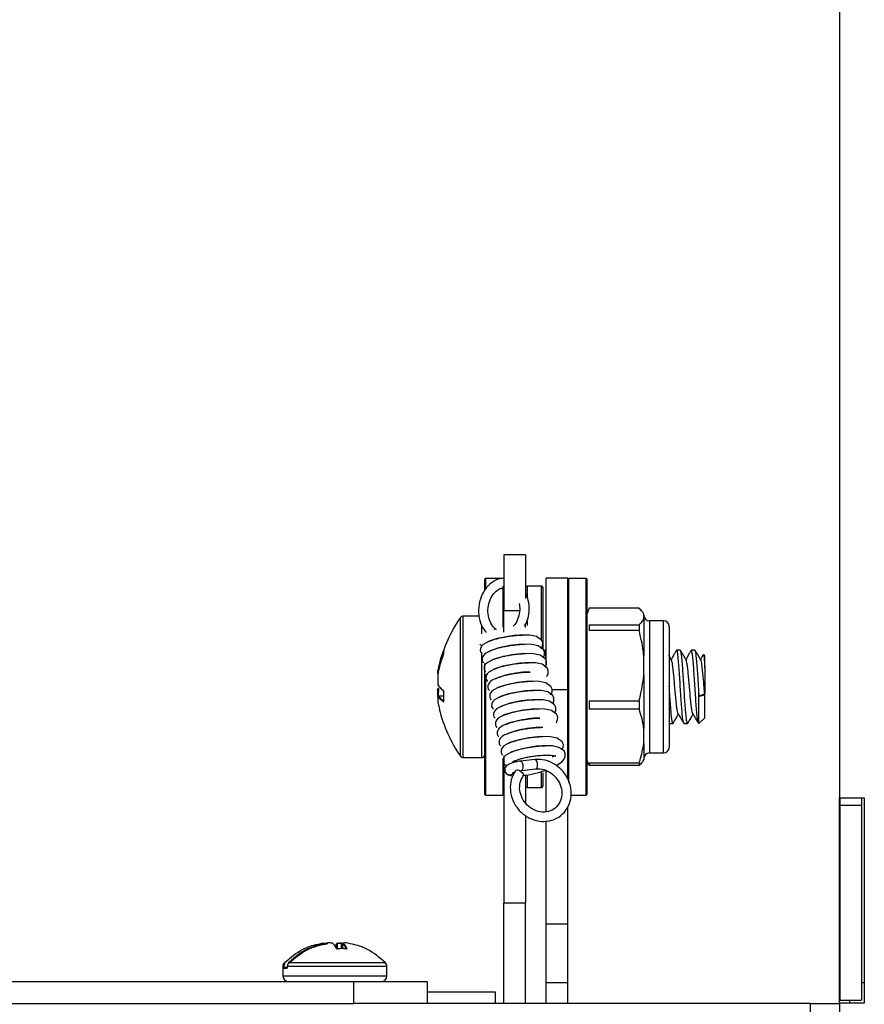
# Model space of a CAD drawing. Header units: inches. Extents: x 5 to 165, y 3 to 108.
# Tile 103 of 139: x 153.07 to 155.95, y 37.13 to 40.48. Entities that reach past the tile are written whole.
import ezdxf

# ---------------------------------------------------------------- set-up
doc = ezdxf.new("R2010")
doc.units = ezdxf.units.IN
doc.header["$LTSCALE"] = 10
doc.header["$MEASUREMENT"] = 0

msp = doc.modelspace()

# ---------------------------------------------------------------- linework, layer by layer
at = {"color": 7, "linetype": 'Continuous', "lineweight": 25}
for p, q in [((155.867442, 41.781265), (155.867442, 37.831265)), ((154.797442, 38.659265), (154.723442, 38.659265)), ((154.723442, 38.659265), (154.723442, 38.469455)), ((154.797442, 38.659265), (154.797442, 38.510006)), ((154.658442, 38.540048), (154.658442, 38.576265)), ((154.721442, 38.578265), (154.660442, 38.578265)), ((154.941442, 38.579265), (154.867442, 38.579265)), ((154.867442, 38.285511), (154.867442, 38.579265)), ((154.941442, 38.199214), (154.941442, 38.579265)), ((155.004442, 38.578265), (154.943442, 38.578265)), ((155.006442, 38.576265), (155.006442, 38.291435)), ((154.851442, 38.552765), (154.802442, 38.552765)), ((154.856442, 38.547765), (154.856442, 38.335036)), ((154.723442, 38.411239), (154.723442, 38.469455)), ((155.01381, 38.47698), (155.008167, 38.46161)), ((155.184565, 38.47698), (155.01381, 38.47698)), ((154.639059, 38.450515), (154.583689, 38.450515)), ((155.007476, 38.461622), (155.006442, 38.457765)), ((155.200442, 38.441225), (155.200442, 38.45691)), ((155.200442, 38.441225), (155.200442, 38.315251)), ((155.267757, 38.434415), (155.220127, 38.434415)), ((154.723442, 38.395944), (154.723442, 38.411239)), ((154.797442, 38.411239), (154.797442, 38.42352)), ((155.01381, 38.421155), (155.01381, 38.401247)), ((155.01381, 38.421155), (155.184565, 38.421155)), ((155.184565, 38.401247), (155.01381, 38.401247)), ((155.184565, 38.421155), (155.184565, 38.401247)), ((155.287442, 38.41473), (155.287442, 38.0038)), ((154.518147, 38.33297), (154.518235, 38.333296)), ((154.641076, 38.354697), (154.641246, 38.354498)), ((154.867442, 38.334265), (154.862625, 38.334265)), ((155.32509, 38.334265), (155.312615, 38.334265)), ((155.375096, 38.334265), (155.362617, 38.334265)), ((154.517054, 38.320107), (154.517043, 38.32002)), ((155.200442, 38.248043), (155.200442, 38.315251)), ((155.408442, 38.31458), (155.404369, 38.318653)), ((155.408442, 38.274601), (155.408442, 38.31458)), ((154.658442, 37.842265), (154.658442, 38.289187)), ((155.006442, 38.291435), (155.006442, 37.842265)), ((154.498974, 38.255908), (154.499006, 38.25604)), ((154.499004, 38.256104), (154.499006, 38.25604)), ((155.200442, 38.248043), (155.200442, 38.067606)), ((154.941442, 37.895283), (154.941442, 38.199214)), ((154.517888, 38.17797), (154.500933, 38.17797)), ((155.388757, 38.084265), (155.388757, 38.191205)), ((155.390936, 38.177166), (155.388757, 38.191205)), ((155.408442, 38.18509), (155.390936, 38.177166)), ((155.390936, 38.177166), (155.408442, 38.181741)), ((155.408442, 38.181741), (155.408442, 38.18509)), ((155.408442, 38.10395), (155.408442, 38.181741)), ((154.499006, 38.151978), (154.503689, 38.133314)), ((155.01381, 38.162047), (155.184565, 38.162047)), ((155.01381, 38.162047), (155.01381, 38.133532)), ((155.184565, 38.133532), (155.01381, 38.133532)), ((155.184565, 38.162047), (155.184565, 38.133532)), ((155.388757, 38.084265), (155.408442, 38.10395)), ((155.200442, 38.016083), (155.200442, 38.067606)), ((155.287615, 38.084265), (155.300088, 38.084265)), ((155.337616, 38.085007), (155.337154, 38.084475)), ((155.337616, 38.084265), (155.350092, 38.084265)), ((155.200442, 38.016083), (155.200442, 37.960784)), ((154.583689, 37.968015), (154.648442, 37.968015)), ((154.723442, 37.974079), (154.723442, 37.471951)), ((155.220127, 37.984115), (155.267757, 37.984115)), ((154.725471, 37.944711), (154.734085, 37.940606)), ((154.829376, 37.961221), (154.780539, 37.956165)), ((154.783834, 37.924336), (154.832671, 37.929391)), ((155.006442, 37.960765), (155.007476, 37.956907)), ((155.01381, 37.94155), (155.008041, 37.957265)), ((155.01381, 37.950157), (155.184565, 37.950157)), ((155.01381, 37.950157), (155.01381, 37.94155)), ((155.184565, 37.94155), (155.01381, 37.94155)), ((155.184565, 37.950157), (155.184565, 37.94155)), ((155.198215, 37.956907), (155.200442, 37.960765)), ((154.730784, 37.914448), (154.730954, 37.914249)), ((154.777576, 37.923433), (154.783834, 37.924336)), ((154.797442, 37.908197), (154.797442, 37.814189)), ((154.856442, 37.916231), (154.856442, 37.870765)), ((154.867442, 37.783955), (154.867442, 37.92341)), ((154.802442, 37.865765), (154.851442, 37.865765)), ((154.660442, 37.840265), (154.721442, 37.840265)), ((154.951669, 37.840265), (155.004442, 37.840265)), ((155.867442, 37.831265), (155.952442, 37.831265)), ((155.867442, 37.503766), (155.867442, 37.831265)), ((155.868442, 37.831265), (155.868442, 37.806265)), ((155.942442, 37.831265), (155.942442, 37.806265)), ((155.952442, 37.831265), (155.952442, 37.131265)), ((154.941442, 37.400265), (154.941442, 37.800478)), ((155.868442, 37.806265), (155.868442, 37.141265)), ((155.868442, 37.806265), (155.942442, 37.806265)), ((155.942442, 37.806265), (155.942442, 37.141265)), ((154.797442, 37.771335), (154.797442, 37.471951)), ((154.867442, 37.400265), (154.867442, 37.75231)), ((155.868442, 37.503766), (155.867442, 37.503766)), ((155.867442, 37.131265), (155.867442, 37.503766)), ((154.797442, 37.471951), (154.723442, 37.471951)), ((154.723442, 37.130265), (154.723442, 37.471951)), ((154.797442, 37.130265), (154.797442, 37.471951)), ((154.941442, 37.400265), (154.867442, 37.400265)), ((154.867442, 37.200265), (154.867442, 37.400265)), ((154.941442, 37.200265), (154.941442, 37.400265)), ((154.123661, 37.33634), (154.123591, 37.336354)), ((154.123661, 37.33634), (154.123847, 37.336371)), ((154.141071, 37.333737), (154.14198, 37.33267)), ((154.153813, 37.333737), (154.14724, 37.326025)), ((154.154687, 37.333737), (154.153813, 37.333737)), ((154.173631, 37.333737), (154.173631, 37.316705)), ((154.185472, 37.33634), (154.185175, 37.336371)), ((154.185472, 37.33634), (154.185431, 37.336354)), ((153.975906, 37.269264), (153.976044, 37.269264)), ((153.970277, 37.255482), (153.970277, 37.22395)), ((153.970461, 37.253477), (153.970461, 37.255482)), ((153.972869, 37.255482), (153.970461, 37.255482)), ((153.972869, 37.253477), (153.970461, 37.253477)), ((153.9832, 37.24954), (153.970691, 37.24954)), ((153.972655, 37.251509), (153.985025, 37.251509)), ((153.972869, 37.255482), (153.972869, 37.253477)), ((153.984596, 37.255482), (153.984596, 37.253477)), ((153.984757, 37.255482), (153.984596, 37.255482)), ((153.984757, 37.255482), (153.984757, 37.253477)), ((154.324607, 37.22395), (154.324607, 37.255482)), ((134.082442, 37.204265), (154.212442, 37.204265)), ((154.212442, 37.130265), (154.212442, 37.204265)), ((154.212442, 37.204265), (154.462442, 37.204265)), ((154.462442, 37.204265), (154.462442, 37.130265)), ((154.941442, 37.200265), (154.867442, 37.200265)), ((154.867442, 37.130265), (154.867442, 37.200265)), ((154.941442, 37.130265), (154.941442, 37.200265)), ((155.942442, 37.201265), (155.952442, 37.201265)), ((154.462442, 37.169996), (154.693442, 37.169996)), ((154.693442, 37.169996), (154.693442, 37.130265)), ((134.082442, 37.130265), (154.212442, 37.130265)), ((154.395745, 37.130265), (154.212442, 37.130265)), ((155.767442, 37.130265), (154.395745, 37.130265)), ((155.767442, 37.130265), (155.767442, 37.026265)), ((155.767442, 37.130265), (155.867442, 37.130265)), ((155.867442, 37.131265), (155.867442, 37.006265)), ((155.952442, 37.131265), (155.867442, 37.131265)), ((155.868442, 37.141265), (155.942442, 37.141265)), ((155.902442, 37.141265), (155.902442, 37.131265))]:
    msp.add_line(p, q, dxfattribs=at)
at = {"color": 8, "linetype": 'Continuous', "lineweight": 25}
for p, q in [((154.660442, 38.578265), (154.660442, 38.543525)), ((154.943442, 38.578265), (154.943442, 37.882995)), ((155.004442, 38.291883), (155.004442, 38.578265)), ((154.721442, 38.4127), (154.721442, 38.552023)), ((154.802442, 38.552765), (154.802442, 38.516311)), ((154.851442, 38.369045), (154.851442, 38.552765)), ((154.723442, 38.469455), (154.777076, 38.469455)), ((154.57543, 38.147355), (154.57543, 38.446153)), ((154.583689, 38.450515), (154.583689, 38.146215)), ((154.802442, 38.434332), (154.802442, 38.418572)), ((155.220127, 38.434415), (155.220127, 38.159045)), ((155.267757, 37.984115), (155.267757, 38.434415)), ((154.648442, 38.389869), (154.648442, 38.420505)), ((154.648442, 37.968015), (154.648442, 38.323805)), ((155.004442, 37.840265), (155.004442, 38.291883)), ((154.660442, 38.252507), (154.660442, 37.840265)), ((154.941442, 38.199214), (154.88783, 38.199214)), ((154.500933, 38.177901), (154.500933, 38.17797)), ((154.517886, 38.177901), (154.500933, 38.177901)), ((154.57543, 37.972376), (154.57543, 38.147355)), ((154.583689, 38.146215), (154.583689, 37.968015)), ((155.220127, 38.159045), (155.220127, 37.984115)), ((154.721442, 37.840265), (154.721442, 37.960078)), ((154.802442, 37.906749), (154.802442, 37.894681)), ((154.851442, 37.865765), (154.851442, 37.917072)), ((154.802442, 37.894681), (154.802442, 37.865765)), ((154.153813, 37.31748), (154.153813, 37.333737)), ((154.154687, 37.333737), (154.154687, 37.316808)), ((154.169993, 37.316758), (154.169993, 37.334403)), ((154.171479, 37.334403), (154.171479, 37.31678)), ((154.173681, 37.333737), (154.173631, 37.333737)), ((154.173681, 37.333737), (154.173681, 37.316703)), ((153.990299, 37.269264), (154.318978, 37.269264)), ((153.970461, 37.255482), (153.970277, 37.255482)), ((153.972869, 37.253477), (153.984596, 37.253477)), ((153.984757, 37.253477), (153.984597, 37.253477)), ((154.324607, 37.255482), (153.984757, 37.255482)), ((153.970277, 37.22395), (154.324607, 37.22395))]:
    msp.add_line(p, q, dxfattribs=at)
at = {"color": 7, "linetype": 'Continuous', "lineweight": 25, "flags": 128}
for points in [[(154.851053, 38.339327), (154.855523, 38.349312), (154.855803, 38.359002), (154.851741, 38.368255), (154.834396, 38.380455), (154.812246, 38.385111), (154.777822, 38.385654), (154.758209, 38.384058), (154.737925, 38.381396), (154.700337, 38.373654), (154.673668, 38.365077), (154.65314, 38.354155), (154.647218, 38.347835), (154.643389, 38.339825), (154.643094, 38.33155), (154.644777, 38.327033), (154.648432, 38.322239), (154.648432, 38.322239)], [(154.649154, 38.349817), (154.644508, 38.351741), (154.641076, 38.354697)], [(154.648996, 38.349698), (154.644678, 38.351542), (154.641296, 38.35444)], [(154.857473, 38.307866), (154.861943, 38.317851), (154.862222, 38.327542), (154.858161, 38.336795), (154.840816, 38.348995), (154.818666, 38.353651), (154.784242, 38.354194), (154.764629, 38.352598), (154.744344, 38.349936), (154.706757, 38.342193), (154.680088, 38.333617), (154.659559, 38.322694), (154.653638, 38.316374), (154.649809, 38.308364), (154.649513, 38.300089), (154.651197, 38.295573), (154.654852, 38.290778), (154.654852, 38.290778)], [(154.518131, 38.324023), (154.518131, 38.324428), (154.518235, 38.324871)], [(154.863893, 38.276406), (154.868362, 38.286391), (154.868642, 38.296081), (154.864581, 38.305334), (154.847236, 38.317534), (154.825086, 38.32219), (154.790662, 38.322733), (154.771049, 38.321137), (154.750764, 38.318475), (154.713177, 38.310733), (154.686508, 38.302156), (154.665979, 38.291234), (154.660058, 38.284914), (154.656229, 38.276904), (154.655933, 38.268628), (154.657617, 38.264112), (154.661272, 38.259317), (154.661272, 38.259317)], [(154.870312, 38.244945), (154.874782, 38.25493), (154.875062, 38.26462), (154.871001, 38.273874), (154.853655, 38.286073), (154.831506, 38.29073), (154.797082, 38.291272), (154.777469, 38.289676), (154.757184, 38.287014), (154.719596, 38.279272), (154.692928, 38.270695), (154.672399, 38.259773), (154.666478, 38.253453), (154.662649, 38.245443), (154.662353, 38.237168), (154.664037, 38.232652), (154.667692, 38.227857), (154.667692, 38.227857)], [(154.498974, 38.214354), (154.498973, 38.214371), (154.499006, 38.214588)], [(154.499006, 38.203942), (154.498973, 38.204159), (154.498974, 38.204176)], [(154.883152, 38.182024), (154.887622, 38.192009), (154.887902, 38.201699), (154.883841, 38.210952), (154.866495, 38.223152), (154.844346, 38.227808), (154.809922, 38.228351), (154.790308, 38.226755), (154.770024, 38.224093), (154.732436, 38.216351), (154.705768, 38.207774), (154.685239, 38.196852), (154.679317, 38.190532), (154.675489, 38.182522), (154.675193, 38.174247), (154.676877, 38.16973), (154.680531, 38.164936), (154.680531, 38.164936)], [(154.499006, 38.175766), (154.498973, 38.176141), (154.498994, 38.176341)], [(154.891184, 38.154164), (154.894042, 38.160548), (154.894322, 38.170238), (154.890261, 38.179492), (154.872915, 38.191692), (154.850765, 38.196348), (154.816342, 38.19689), (154.796728, 38.195295), (154.776444, 38.192633), (154.738856, 38.18489), (154.712187, 38.176313), (154.691659, 38.165391), (154.685737, 38.159071), (154.681909, 38.151061), (154.681613, 38.142786), (154.683297, 38.13827), (154.686951, 38.133475), (154.686951, 38.133475)], [(154.896832, 38.120979), (154.900462, 38.129087), (154.900742, 38.138778), (154.896681, 38.148031), (154.879335, 38.160231), (154.857185, 38.164887), (154.822761, 38.16543), (154.803148, 38.163834), (154.782864, 38.161172), (154.745276, 38.15343), (154.718607, 38.144853), (154.698079, 38.133931), (154.692157, 38.12761), (154.688328, 38.1196), (154.688033, 38.111325), (154.689716, 38.106809), (154.693371, 38.102014), (154.693371, 38.102014)], [(154.518235, 38.161265), (154.518131, 38.16138), (154.51812, 38.161439)], [(154.901455, 38.086541), (154.902412, 38.087642), (154.906882, 38.097627), (154.907162, 38.107317), (154.903101, 38.11657), (154.885755, 38.12877), (154.863605, 38.133426), (154.829181, 38.133969), (154.809568, 38.132373), (154.789284, 38.129711), (154.751696, 38.121969), (154.725027, 38.113392), (154.704499, 38.10247), (154.698577, 38.09615), (154.694748, 38.08814), (154.694453, 38.079865), (154.696136, 38.075348), (154.699791, 38.070554), (154.699791, 38.070554)], [(154.922512, 37.995137), (154.926141, 38.003245), (154.926421, 38.012935), (154.92236, 38.022189), (154.905015, 38.034388), (154.882865, 38.039045), (154.848441, 38.039587), (154.828828, 38.037991), (154.808543, 38.03533), (154.770955, 38.027587), (154.744287, 38.01901), (154.723758, 38.008088), (154.717837, 38.001768), (154.714008, 37.993758), (154.713712, 37.985483), (154.715396, 37.980967), (154.719051, 37.976172), (154.719051, 37.976172)], [(154.901514, 37.940409), (154.903211, 37.941179), (154.920744, 37.953343), (154.928091, 37.961799), (154.932561, 37.971784), (154.932841, 37.981475), (154.92878, 37.990728), (154.911434, 38.002928), (154.889285, 38.007584), (154.854861, 38.008127), (154.835248, 38.006531), (154.814963, 38.003869), (154.777375, 37.996127), (154.750707, 37.98755), (154.730178, 37.976627), (154.724257, 37.970307), (154.720428, 37.962297), (154.720132, 37.954022), (154.721816, 37.949506), (154.725471, 37.944711), (154.725471, 37.944711)], [(154.765992, 37.926118), (154.769923, 37.926429), (154.775147, 37.924823), (154.780753, 37.921579), (154.785765, 37.917262), (154.789313, 37.912623), (154.790777, 37.908469), (154.790214, 37.90591)], [(154.139087, 37.335668), (154.139316, 37.335698), (154.139323, 37.335698)], [(154.154687, 37.333737), (154.154686, 37.334163), (154.154734, 37.334569), (154.154829, 37.334935), (154.154968, 37.335244), (154.155143, 37.335481), (154.155346, 37.335635), (154.155568, 37.335698), (154.155797, 37.335668)], [(154.185554, 37.316288), (154.185459, 37.316445), (154.185376, 37.316482)]]:
    msp.add_lwpolyline(points, dxfattribs=at)
at = {"color": 8, "linetype": 'Continuous', "lineweight": 25, "flags": 128}
for points in [[(154.691235, 38.371161), (154.691284, 38.370913), (154.691307, 38.370804)], [(154.51812, 38.192566), (154.518131, 38.192505), (154.518235, 38.192381)], [(154.780539, 37.956165), (154.781405, 37.956097), (154.783855, 37.954277), (154.786051, 37.950322), (154.787659, 37.944834), (154.788433, 37.938648), (154.788257, 37.932706), (154.787156, 37.927912), (154.785299, 37.924997), (154.783797, 37.924332)], [(154.829378, 37.961221), (154.830242, 37.961152), (154.832692, 37.959333), (154.834888, 37.955378), (154.836496, 37.949889), (154.837271, 37.943703), (154.837094, 37.937761), (154.835994, 37.932967), (154.834136, 37.930052), (154.832607, 37.929385)], [(154.175822, 37.335668), (154.175457, 37.335698), (154.175328, 37.335686)], [(154.156544, 37.316288), (154.156428, 37.316445), (154.156327, 37.316482)]]:
    msp.add_lwpolyline(points, dxfattribs=at)
at = {"color": 7, "linetype": 'Continuous', "lineweight": 25}
for centre, radius, start, end in [((154.660442, 38.576265), 0.002, 90, 180), ((154.943442, 38.576265), 0.002, 90, 180), ((155.004442, 38.576265), 0.002, 0, 90), ((154.802442, 38.547765), 0.005, 90, 180), ((154.851442, 38.547765), 0.005, 0, 90), ((154.988374, 38.164236), 0.5, 145.678683, 165.832072), ((154.583689, 38.440515), 0.01, 90, 145.678683), ((155.220127, 38.4541), 0.019685, 180, 270), ((155.267757, 38.41473), 0.019685, 0, 90), ((154.694353, 38.396735), 0.00857, 61.899317, 121.320377), ((154.500873, 38.266322), 0.001881, 172.996606, 271.818179), ((154.500891, 38.26803), 0.002395, 218.111328, 271.007221), ((154.500933, 38.255712), 0.001969, 168.501184, 174.268745), ((154.500933, 38.21455), 0.001969, 185.731255, 216.918965), ((154.500933, 38.203979), 0.001969, 143.081035, 174.268745), ((154.500803, 38.214447), 0.001803, 175.510679, 216.756532), ((154.500933, 38.176001), 0.001969, 90, 170.079761), ((154.501034, 38.175874), 0.00203, 92.837916, 183.040337), ((154.518788, 38.197109), 0.00175, 175.876618, 232.597526), ((154.5119, 38.193247), 0.006257, 353.769356, 24.398802), ((154.988374, 38.254293), 0.5, 194.012305, 214.321317), ((155.267757, 38.0038), 0.019685, 270, 360), ((154.583689, 37.978015), 0.01, 214.321317, 270), ((154.648442, 37.978015), 0.01, 270, 0), ((155.220127, 37.96443), 0.019685, 90, 180), ((154.742786, 37.924945), 0.01595, 222.11492, 332.791503), ((154.802442, 37.870765), 0.005, 180, 270), ((154.851442, 37.870765), 0.005, 270, 360), ((154.660442, 37.842265), 0.002, 180, 270), ((154.721442, 37.842265), 0.002, 270, 360), ((155.004442, 37.842265), 0.002, 270, 360), ((154.107945, 37.334671), 0.002222, 353.057646, 48.678341), ((154.109709, 37.334403), 0.001969, 89.991017, 97.466762), ((154.123846, 37.334403), 0.001969, 89.99438, 97.466762), ((154.139235, 37.333831), 0.001843, 51.261067, 94.612046), ((154.139152, 37.333737), 0.001969, 51.102197, 85.015017), ((154.155669, 37.333829), 0.001858, 129.163842, 182.83018), ((154.155732, 37.333737), 0.001969, 94.984983, 128.897803), ((154.1756, 37.333737), 0.001969, 97.93727, 180), ((154.175698, 37.333654), 0.002018, 86.466418, 177.650477), ((154.185175, 37.334403), 0.001969, 82.533238, 90.008983), ((153.989962, 37.255482), 0.019685, 135.564385, 180), ((153.974515, 37.265289), 0.004259, 37.566665, 68.953296), ((154.304922, 37.255482), 0.019685, 0, 44.435615), ((153.972657, 37.249543), 0.001966, 90.067156, 180.066999), ((153.989962, 37.22395), 0.019685, 180, 270), ((154.304922, 37.22395), 0.019685, 270, 0)]:
    msp.add_arc(centre, radius, start, end, dxfattribs=at)
at = {"color": 8, "linetype": 'Continuous', "lineweight": 25}
for centre, radius, start, end in [((154.518376, 38.33117), 0.001485, 206.210818, 251.340441), ((154.500492, 38.203222), 0.001792, 75.736181, 147.853489), ((154.519152, 38.158564), 0.002111, 120.13135, 182.358068), ((154.742612, 37.925133), 0.015938, 221.943616, 330.779722), ((154.151978, 37.316123), 0.00174, 26.786024, 96.365915), ((154.188373, 37.315716), 0.002142, 85.791603, 157.713115), ((153.985192, 37.249571), 0.001992, 123.158568, 180.880585)]:
    msp.add_arc(centre, radius, start, end, dxfattribs=at)
at = {"color": 7, "linetype": 'Continuous', "lineweight": 25}
for points, knots in [([(154.723263, 38.577979), (154.720455, 38.578223), (154.707868, 38.579316), (154.686033, 38.568691), (154.661992, 38.547661), (154.644702, 38.517192), (154.636075, 38.481369), (154.637822, 38.444441), (154.647143, 38.413523), (154.65909, 38.399903), (154.663699, 38.394649)], [0, 0, 0, 0, 0.04014789, 0.17994227, 0.3205188, 0.46446496, 0.61078623, 0.75825819, 0.9067434, 1, 1, 1, 1]), ([(154.698218, 38.404411), (154.695364, 38.406556), (154.686792, 38.412999), (154.675265, 38.430767), (154.668382, 38.457705), (154.669486, 38.48636), (154.678105, 38.512796), (154.69272, 38.533139), (154.70894, 38.54501), (154.719206, 38.545846), (154.723442, 38.546191)], [0, 0, 0, 0, 0.07229779, 0.21719436, 0.35785253, 0.4956559, 0.63268574, 0.76867408, 0.90456488, 1, 1, 1, 1]), ([(154.793856, 38.416761), (154.796793, 38.421766), (154.805652, 38.436868), (154.810621, 38.4678), (154.809401, 38.502047), (154.80103, 38.520714), (154.797442, 38.528715)], [0, 0, 0, 0, 0.15210778, 0.45895572, 0.76808508, 1, 1, 1, 1]), ([(154.775543, 38.493766), (154.776618, 38.486661), (154.779063, 38.470506), (154.773537, 38.444808), (154.764702, 38.424744), (154.756989, 38.417699), (154.754876, 38.41577)], [0, 0, 0, 0, 0.248910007, 0.566004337, 0.881142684, 1, 1, 1, 1]), ([(155.200442, 38.45691), (155.199055, 38.459835), (155.195844, 38.466604), (155.18865, 38.473221), (155.184565, 38.47698)], [0, 0, 0, 0, 0.43207017, 1, 1, 1, 1]), ([(155.184565, 38.421155), (155.187295, 38.423593), (155.194687, 38.430195), (155.198216, 38.436959), (155.200442, 38.441225)], [0, 0, 0, 0, 0.369354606, 1, 1, 1, 1]), ([(155.200442, 38.315251), (155.199919, 38.320665), (155.197119, 38.349681), (155.190196, 38.378117), (155.184565, 38.401247)], [0, 0, 0, 0, 0.186595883, 1, 1, 1, 1]), ([(154.672805, 38.364618), (154.673255, 38.364756), (154.675125, 38.365326), (154.682934, 38.36856), (154.695072, 38.372475), (154.709686, 38.376313), (154.725709, 38.379636), (154.742319, 38.382337), (154.762409, 38.384643), (154.778804, 38.386022), (154.786823, 38.385552), (154.787757, 38.385498)], [0, 0, 0, 0, 0.038138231, 0.158446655, 0.28164533, 0.405294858, 0.529452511, 0.651319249, 0.767928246, 0.972971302, 1, 1, 1, 1]), ([(154.518235, 38.333296), (154.518242, 38.333345), (154.518261, 38.333487), (154.518169, 38.333377), (154.517911, 38.332801), (154.517519, 38.331812), (154.517202, 38.330947), (154.517043, 38.330514)], [0, 0, 0, 0, 0.11139317, 0.319815, 0.54093516, 0.77066555, 1, 1, 1, 1]), ([(154.676123, 38.332782), (154.676237, 38.332582), (154.67669, 38.331792), (154.680376, 38.333613), (154.689148, 38.336947), (154.701548, 38.341056), (154.716091, 38.344841), (154.732133, 38.348178), (154.748737, 38.350876), (154.768829, 38.353183), (154.785224, 38.354561), (154.793243, 38.354092), (154.794177, 38.354037)], [0, 0, 0, 0, 0.03247578, 0.12847476, 0.23748401, 0.34911206, 0.46114862, 0.57364558, 0.68406679, 0.78972406, 0.97550979, 1, 1, 1, 1]), ([(154.867442, 38.310251), (154.866879, 38.315241), (154.865367, 38.328638), (154.863868, 38.335921), (154.862774, 38.333565), (154.862625, 38.333243)], [0, 0, 0, 0, 0.33881343, 0.90978929, 1, 1, 1, 1]), ([(155.311823, 38.333657), (155.308645, 38.328192), (155.302663, 38.317903), (155.296665, 38.307619), (155.293853, 38.302797)], [0, 0, 0, 0, 0.53120854, 1, 1, 1, 1]), ([(155.336636, 38.085984), (155.336081, 38.08718), (155.334814, 38.089913), (155.332983, 38.10405), (155.330874, 38.125614), (155.328691, 38.153254), (155.326701, 38.184667), (155.324589, 38.217792), (155.322407, 38.250327), (155.320419, 38.280008), (155.318303, 38.304927), (155.31612, 38.322909), (155.314332, 38.333124), (155.313123, 38.333303), (155.312615, 38.333379)], [0, 0, 0, 0, 0.0669832, 0.15309491, 0.24040721, 0.32848203, 0.41456948, 0.50191868, 0.58998025, 0.67604502, 0.76343035, 0.85147783, 0.93752154, 1, 1, 1, 1]), ([(155.351004, 38.086157), (155.350641, 38.085312), (155.349582, 38.082844), (155.347724, 38.088275), (155.345711, 38.10147), (155.343633, 38.122474), (155.341442, 38.149374), (155.339429, 38.180427), (155.337347, 38.213451), (155.335157, 38.246195), (155.333147, 38.276369), (155.331062, 38.302012), (155.32887, 38.321), (155.326974, 38.332531), (155.325684, 38.333333), (155.32509, 38.333703)], [0, 0, 0, 0, 0.04247846, 0.12422493, 0.20430798, 0.28497151, 0.36671259, 0.44676135, 0.52746485, 0.60919977, 0.68921571, 0.76995847, 0.85168646, 0.93167106, 1, 1, 1, 1]), ([(155.345007, 38.300817), (155.341832, 38.306264), (155.335475, 38.317167), (155.329134, 38.328082), (155.32596, 38.333544)], [0, 0, 0, 0, 0.49959162, 1, 1, 1, 1]), ([(155.361819, 38.333651), (155.358639, 38.328183), (155.352659, 38.317898), (155.346662, 38.307615), (155.343853, 38.302799)], [0, 0, 0, 0, 0.53162699, 1, 1, 1, 1]), ([(155.386616, 38.087941), (155.386163, 38.088036), (155.384998, 38.088278), (155.383238, 38.102005), (155.381161, 38.122328), (155.37897, 38.149412), (155.376956, 38.180416), (155.374875, 38.213455), (155.372685, 38.246189), (155.370675, 38.276388), (155.368589, 38.30194), (155.3664, 38.32127), (155.364394, 38.332165), (155.362849, 38.335967), (155.361973, 38.333361), (155.361812, 38.332881)], [0, 0, 0, 0, 0.05311114, 0.13676458, 0.22102438, 0.30640977, 0.3900274, 0.47432895, 0.55970791, 0.64329125, 0.72763381, 0.81300553, 0.89655612, 0.98093895, 1, 1, 1, 1]), ([(155.388757, 38.191205), (155.387645, 38.208315), (155.385117, 38.247247), (155.382053, 38.292685), (155.379153, 38.318789), (155.377428, 38.330484), (155.376359, 38.331919), (155.375979, 38.332429)], [0, 0, 0, 0, 0.25470319, 0.5795379, 0.74619936, 0.90983295, 1, 1, 1, 1]), ([(155.39503, 38.300779), (155.391855, 38.306224), (155.385501, 38.317122), (155.379161, 38.328035), (155.375988, 38.333496)], [0, 0, 0, 0, 0.49960692, 1, 1, 1, 1]), ([(154.499006, 38.266551), (154.501993, 38.27954), (154.50607, 38.297268), (154.512777, 38.31842), (154.51572, 38.326764), (154.517043, 38.330514)], [0, 0, 0, 0, 0.60139248, 0.82083082, 1, 1, 1, 1]), ([(154.517043, 38.32002), (154.514173, 38.311651), (154.508847, 38.296116), (154.503042, 38.274701), (154.500225, 38.261676), (154.499006, 38.25604)], [0, 0, 0, 0, 0.398529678, 0.739720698, 1, 1, 1, 1]), ([(154.517043, 38.32002), (154.517174, 38.320394), (154.517451, 38.321186), (154.517815, 38.322415), (154.518092, 38.323532), (154.518253, 38.324425), (154.518241, 38.324722), (154.518235, 38.324871)], [0, 0, 0, 0, 0.18900742, 0.40021181, 0.60197931, 0.80092869, 1, 1, 1, 1]), ([(154.51813, 38.324075), (154.51813, 38.324074), (154.51813, 38.324072), (154.518116, 38.323915), (154.518054, 38.32354), (154.517904, 38.322853), (154.51763, 38.321847), (154.517321, 38.320847), (154.517111, 38.320286), (154.517046, 38.32011)], [0, 0, 0, 0, 0.04323783, 0.13178035, 0.25778451, 0.42756759, 0.64116867, 0.8880593, 1, 1, 1, 1]), ([(154.682543, 38.301321), (154.682657, 38.301122), (154.68311, 38.300331), (154.686796, 38.302153), (154.695568, 38.305486), (154.707969, 38.309596), (154.722506, 38.313378), (154.738572, 38.316727), (154.755088, 38.319382), (154.775461, 38.321865), (154.788907, 38.322378), (154.797442, 38.322704)], [0, 0, 0, 0, 0.033366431, 0.131998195, 0.243997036, 0.358686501, 0.47379568, 0.589377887, 0.702827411, 0.811382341, 1, 1, 1, 1]), ([(155.294989, 38.300848), (155.291811, 38.306296), (155.288626, 38.311756), (155.285449, 38.317221), (155.285442, 38.317234)], [0, 0, 0, 0, 0.99774367, 1, 1, 1, 1]), ([(155.317611, 38.1186), (155.317145, 38.119367), (155.315967, 38.121305), (155.31422, 38.131439), (155.31211, 38.147355), (155.309928, 38.167817), (155.307937, 38.191063), (155.305825, 38.215577), (155.303643, 38.239644), (155.301655, 38.261633), (155.299539, 38.279992), (155.297358, 38.293597), (155.295374, 38.300855), (155.293818, 38.303065), (155.292959, 38.300854), (155.292814, 38.300482)], [0, 0, 0, 0, 0.054593, 0.13802806, 0.22263417, 0.30798423, 0.39139562, 0.47603773, 0.56137485, 0.64476414, 0.72944148, 0.81476486, 0.8981336, 0.98284541, 1, 1, 1, 1]), ([(155.367608, 38.11867), (155.367238, 38.119159), (155.366154, 38.120593), (155.364475, 38.129753), (155.362396, 38.144971), (155.360206, 38.164962), (155.358192, 38.187921), (155.356111, 38.212366), (155.353921, 38.23659), (155.351911, 38.258925), (155.349826, 38.27789), (155.347635, 38.29198), (155.345633, 38.300825), (155.344234, 38.3014), (155.343531, 38.301688)], [0, 0, 0, 0, 0.04472259, 0.13084611, 0.21759804, 0.30551679, 0.39160319, 0.4783984, 0.56631047, 0.65236135, 0.73919905, 0.82710362, 0.91312056, 1, 1, 1, 1]), ([(155.408442, 38.18509), (155.407763, 38.193044), (155.406394, 38.20909), (155.403496, 38.241435), (155.400819, 38.270846), (155.397918, 38.290558), (155.39588, 38.299575), (155.39418, 38.302935), (155.393112, 38.30081), (155.392759, 38.300107)], [0, 0, 0, 0, 0.13310591, 0.26854417, 0.53249686, 0.66793384, 0.80089376, 0.93414819, 1, 1, 1, 1]), ([(155.402578, 38.31777), (155.402473, 38.317588), (155.399569, 38.312597), (155.396658, 38.307608), (155.393852, 38.3028)], [0, 0, 0, 0, 0.036480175, 1, 1, 1, 1]), ([(155.40389, 38.318173), (155.403997, 38.318368), (155.404686, 38.319615), (155.405857, 38.309631), (155.407339, 38.292708), (155.408184, 38.27884), (155.408442, 38.274601)], [0, 0, 0, 0, 0.07089368, 0.45483681, 0.83335208, 1, 1, 1, 1]), ([(154.497949, 38.254671), (154.498022, 38.257171), (154.498139, 38.26114), (154.498772, 38.265089), (154.499006, 38.266551)], [0, 0, 0, 0, 0.62988572, 1, 1, 1, 1]), ([(154.688963, 38.269861), (154.689077, 38.269661), (154.68953, 38.268871), (154.693215, 38.270692), (154.701988, 38.274026), (154.714388, 38.278134), (154.728931, 38.28192), (154.744973, 38.285257), (154.761577, 38.287954), (154.781669, 38.290262), (154.798063, 38.29164), (154.806082, 38.29117), (154.807016, 38.291116)], [0, 0, 0, 0, 0.03247578, 0.12847476, 0.23748401, 0.34911206, 0.46114862, 0.57364558, 0.68406679, 0.78972406, 0.97550979, 1, 1, 1, 1]), ([(155.408442, 38.274601), (155.408442, 38.264803), (155.408442, 38.244563), (155.408442, 38.21241), (155.408442, 38.193269), (155.408442, 38.18509)], [0, 0, 0, 0, 0.3495967, 0.72211108, 1, 1, 1, 1]), ([(154.499006, 38.25604), (154.498501, 38.249138), (154.497677, 38.237888), (154.498164, 38.224042), (154.498779, 38.217142), (154.499006, 38.214588)], [0, 0, 0, 0, 0.49994554, 0.8149227, 1, 1, 1, 1]), ([(154.813436, 38.259655), (154.810192, 38.259768), (154.801181, 38.260082), (154.783751, 38.258277), (154.757248, 38.254929), (154.726473, 38.248634), (154.698259, 38.239186), (154.682348, 38.232364), (154.672099, 38.22176), (154.668388, 38.213529), (154.668154, 38.207025), (154.670117, 38.201075), (154.672751, 38.19799), (154.674111, 38.196396)], [0, 0, 0, 0, 0.05160213, 0.14334861, 0.23627097, 0.41638567, 0.57091275, 0.72533718, 0.78193358, 0.84735936, 0.919399, 0.95838149, 1, 1, 1, 1]), ([(154.695382, 38.2384), (154.695497, 38.2382), (154.69595, 38.23741), (154.699635, 38.239231), (154.708408, 38.242565), (154.720808, 38.246674), (154.735351, 38.250459), (154.751393, 38.253796), (154.767997, 38.256494), (154.788089, 38.258801), (154.804483, 38.260179), (154.812502, 38.25971), (154.813436, 38.259655)], [0, 0, 0, 0, 0.03247578, 0.12847476, 0.23748401, 0.34911206, 0.46114862, 0.57364558, 0.68406679, 0.78972406, 0.97550979, 1, 1, 1, 1]), ([(155.184565, 38.162047), (155.185616, 38.165949), (155.193216, 38.194157), (155.197097, 38.223102), (155.200442, 38.248043)], [0, 0, 0, 0, 0.13834995, 1, 1, 1, 1]), ([(154.498292, 38.176485), (154.498149, 38.178725), (154.497728, 38.185315), (154.498183, 38.194488), (154.498784, 38.201388), (154.499006, 38.203942)], [0, 0, 0, 0, 0.24495055, 0.72054542, 1, 1, 1, 1]), ([(154.499006, 38.214588), (154.501993, 38.211061), (154.50607, 38.206247), (154.512777, 38.200513), (154.51572, 38.198252), (154.517043, 38.197235)], [0, 0, 0, 0, 0.60139248, 0.82083082, 1, 1, 1, 1]), ([(154.500933, 38.204959), (154.500318, 38.198099), (154.4995, 38.188981), (154.500082, 38.179864), (154.500226, 38.177607)], [0, 0, 0, 0, 0.752441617, 1, 1, 1, 1]), ([(154.517093, 38.196882), (154.514739, 38.198638), (154.511856, 38.200789), (154.509861, 38.203004), (154.509495, 38.20341)], [0, 0, 0, 0, 0.81677991, 1, 1, 1, 1]), ([(154.701802, 38.20694), (154.701917, 38.20674), (154.70237, 38.205949), (154.706055, 38.207771), (154.714827, 38.211104), (154.727228, 38.215213), (154.74177, 38.218998), (154.757816, 38.222337), (154.774406, 38.225028), (154.794561, 38.227366), (154.812456, 38.228748), (154.821669, 38.228136), (154.8239, 38.227988)], [0, 0, 0, 0, 0.0313818, 0.12414696, 0.22948413, 0.33735189, 0.44561439, 0.55432179, 0.66102335, 0.76312145, 0.94264882, 1, 1, 1, 1]), ([(155.30103, 38.086091), (155.300565, 38.085221), (155.299398, 38.083037), (155.297446, 38.089525), (155.295456, 38.103821), (155.293347, 38.125677), (155.291162, 38.153239), (155.2893, 38.182743), (155.288021, 38.20259), (155.287442, 38.211583)], [0, 0, 0, 0, 0.10309199, 0.25892516, 0.41126344, 0.56572566, 0.72153684, 0.87383219, 1, 1, 1, 1]), ([(154.499006, 38.175766), (154.498501, 38.171796), (154.497677, 38.165326), (154.498164, 38.15739), (154.498779, 38.15344), (154.499006, 38.151978)], [0, 0, 0, 0, 0.49994554, 0.8149227, 1, 1, 1, 1]), ([(154.517043, 38.158477), (154.514173, 38.160741), (154.508847, 38.164943), (154.503042, 38.170731), (154.500225, 38.174245), (154.499006, 38.175766)], [0, 0, 0, 0, 0.398529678, 0.739720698, 1, 1, 1, 1]), ([(154.518235, 38.192381), (154.518242, 38.192611), (154.518261, 38.193273), (154.518169, 38.194441), (154.517911, 38.195707), (154.517519, 38.196739), (154.517202, 38.19707), (154.517043, 38.197235)], [0, 0, 0, 0, 0.111393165, 0.319814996, 0.540935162, 0.77066555, 1, 1, 1, 1]), ([(154.708222, 38.175479), (154.708337, 38.175279), (154.70879, 38.174489), (154.712475, 38.17631), (154.721247, 38.179644), (154.733648, 38.183752), (154.74819, 38.187538), (154.764232, 38.190875), (154.780838, 38.193573), (154.800923, 38.195877), (154.817187, 38.197256), (154.8251, 38.196799), (154.825917, 38.196752)], [0, 0, 0, 0, 0.03257646, 0.12887306, 0.23822025, 0.35019437, 0.46257827, 0.575424, 0.68618753, 0.79217236, 0.97853407, 1, 1, 1, 1]), ([(154.714642, 38.144018), (154.714757, 38.143818), (154.71521, 38.143028), (154.718895, 38.14485), (154.727667, 38.148183), (154.740069, 38.152292), (154.754605, 38.156074), (154.770672, 38.159424), (154.787186, 38.162077), (154.807021, 38.164504), (154.819972, 38.165003), (154.828009, 38.165313)], [0, 0, 0, 0, 0.03373973, 0.13347499, 0.24672688, 0.36269949, 0.47909651, 0.59597185, 0.71069064, 0.82046009, 1, 1, 1, 1]), ([(154.517043, 38.158477), (154.517174, 38.158409), (154.517451, 38.158264), (154.517815, 38.158513), (154.518092, 38.159133), (154.518253, 38.160072), (154.518241, 38.160867), (154.518235, 38.161265)], [0, 0, 0, 0, 0.18900742, 0.40021181, 0.60197931, 0.80092869, 1, 1, 1, 1]), ([(154.518108, 38.161438), (154.518117, 38.161305), (154.518145, 38.160909), (154.518106, 38.160402), (154.518049, 38.160026), (154.517995, 38.159893), (154.518009, 38.159919), (154.518011, 38.159922)], [0, 0, 0, 0, 0.16106479, 0.48191338, 0.74472037, 0.96704409, 1, 1, 1, 1]), ([(154.721062, 38.112558), (154.721177, 38.112358), (154.72163, 38.111568), (154.725315, 38.113389), (154.734087, 38.116723), (154.746488, 38.120831), (154.761029, 38.124616), (154.777075, 38.127955), (154.793666, 38.130646), (154.813817, 38.132982), (154.831579, 38.134363), (154.840688, 38.133763), (154.842807, 38.133624)], [0, 0, 0, 0, 0.03147435, 0.12451307, 0.23016088, 0.33834673, 0.4469285, 0.55595648, 0.6629727, 0.76537189, 0.94542868, 1, 1, 1, 1]), ([(155.200442, 38.067606), (155.199919, 38.071756), (155.197119, 38.094), (155.190196, 38.1158), (155.184565, 38.133532)], [0, 0, 0, 0, 0.18659588, 1, 1, 1, 1]), ([(154.84593, 38.102346), (154.842559, 38.102465), (154.833423, 38.102788), (154.815853, 38.100976), (154.789346, 38.097625), (154.758573, 38.091331), (154.730358, 38.081883), (154.714448, 38.075061), (154.704198, 38.064457), (154.700488, 38.056226), (154.700253, 38.049722), (154.702216, 38.043772), (154.704851, 38.040686), (154.706211, 38.039093)], [0, 0, 0, 0, 0.0535421, 0.14510091, 0.2378332, 0.41757947, 0.57179045, 0.72589901, 0.78237964, 0.84767159, 0.91956387, 0.95846663, 1, 1, 1, 1]), ([(154.727482, 38.081097), (154.727596, 38.080897), (154.72805, 38.080107), (154.731735, 38.081928), (154.740507, 38.085262), (154.752907, 38.089371), (154.76745, 38.093156), (154.783492, 38.096493), (154.800095, 38.09919), (154.820195, 38.101501), (154.836734, 38.102878), (154.84487, 38.102395), (154.845932, 38.102332)], [0, 0, 0, 0, 0.03236513, 0.12803702, 0.23667485, 0.34792256, 0.45957739, 0.57169106, 0.68173604, 0.78703331, 0.97218604, 1, 1, 1, 1]), ([(155.301036, 38.08512), (155.304215, 38.090594), (155.310145, 38.100804), (155.316091, 38.111002), (155.31885, 38.115732)], [0, 0, 0, 0, 0.536158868, 1, 1, 1, 1]), ([(155.317554, 38.117953), (155.320737, 38.1125), (155.327109, 38.101582), (155.333462, 38.090648), (155.336642, 38.085176)], [0, 0, 0, 0, 0.49951609, 1, 1, 1, 1]), ([(155.351012, 38.085075), (155.354191, 38.090549), (155.360129, 38.100772), (155.366084, 38.110985), (155.36885, 38.11573)], [0, 0, 0, 0, 0.53545688, 1, 1, 1, 1]), ([(155.367563, 38.117937), (155.370744, 38.112486), (155.377112, 38.101575), (155.383463, 38.090646), (155.386642, 38.085176)], [0, 0, 0, 0, 0.499542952, 1, 1, 1, 1]), ([(154.856442, 38.070821), (154.851756, 38.071005), (154.84133, 38.071416), (154.822296, 38.069536), (154.795753, 38.066152), (154.764996, 38.059874), (154.736777, 38.050421), (154.720868, 38.0436), (154.710618, 38.032996), (154.706908, 38.024765), (154.706673, 38.018261), (154.708636, 38.012311), (154.711271, 38.009226), (154.712631, 38.007632)], [0, 0, 0, 0, 0.07319964, 0.16285681, 0.25366309, 0.42967611, 0.58068419, 0.73159197, 0.78689953, 0.85083539, 0.92123449, 0.95932926, 1, 1, 1, 1]), ([(154.733902, 38.049636), (154.734016, 38.049437), (154.734469, 38.048646), (154.738155, 38.050468), (154.746927, 38.053801), (154.759329, 38.057911), (154.773865, 38.061693), (154.789931, 38.065042), (154.806448, 38.067697), (154.826931, 38.070192), (154.840478, 38.070708), (154.849114, 38.071037)], [0, 0, 0, 0, 0.03329108, 0.13170012, 0.24344605, 0.35787653, 0.47272577, 0.58804697, 0.70124031, 0.8095501, 1, 1, 1, 1]), ([(154.740322, 38.018176), (154.740436, 38.017976), (154.740889, 38.017186), (154.744575, 38.019007), (154.753347, 38.022341), (154.765747, 38.026449), (154.78029, 38.030235), (154.79633, 38.033571), (154.812943, 38.036273), (154.832995, 38.038561), (154.848691, 38.039946), (154.856141, 38.039546), (154.856442, 38.03953)], [0, 0, 0, 0, 0.03302623, 0.13065237, 0.2415093, 0.35502942, 0.46896497, 0.58336873, 0.69566155, 0.80310968, 0.99204444, 1, 1, 1, 1]), ([(154.746742, 37.986715), (154.746856, 37.986515), (154.747309, 37.985725), (154.750994, 37.987546), (154.759767, 37.99088), (154.772167, 37.994989), (154.78671, 37.998774), (154.802752, 38.002111), (154.819356, 38.004809), (154.839448, 38.007116), (154.855842, 38.008494), (154.863861, 38.008025), (154.864795, 38.00797)], [0, 0, 0, 0, 0.03247578, 0.12847476, 0.23748401, 0.34911206, 0.46114862, 0.57364558, 0.68406679, 0.78972406, 0.97550979, 1, 1, 1, 1]), ([(155.184565, 37.950157), (155.185616, 37.953148), (155.193216, 37.974773), (155.197097, 37.996963), (155.200442, 38.016083)], [0, 0, 0, 0, 0.13834995, 1, 1, 1, 1]), ([(154.753161, 37.955255), (154.753276, 37.955055), (154.753729, 37.954264), (154.757414, 37.956086), (154.766186, 37.959419), (154.778588, 37.963528), (154.793126, 37.967312), (154.809185, 37.970655), (154.825728, 37.973332), (154.846095, 37.97573), (154.868262, 37.977168), (154.886877, 37.975954), (154.895891, 37.974575), (154.900435, 37.973439), (154.900162, 37.974175), (154.900059, 37.974454)], [0, 0, 0, 0, 0.02295873, 0.09082515, 0.16788917, 0.24680455, 0.32600872, 0.40553838, 0.48360058, 0.55829492, 0.68963602, 0.80948931, 0.87771841, 0.95368818, 1, 1, 1, 1]), ([(154.895357, 37.973609), (154.894596, 37.973089), (154.893101, 37.972068), (154.889838, 37.970299), (154.888236, 37.96943)], [0, 0, 0, 0, 0.509098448, 1, 1, 1, 1]), ([(154.780539, 37.956165), (154.777088, 37.955722), (154.769054, 37.954689), (154.755859, 37.951545), (154.74257, 37.946734), (154.733982, 37.941972), (154.728142, 37.934473), (154.726141, 37.927661), (154.726789, 37.920368), (154.729426, 37.91646), (154.730784, 37.914448)], [0, 0, 0, 0, 0.1218032, 0.28359852, 0.44916144, 0.65277777, 0.74449842, 0.82806836, 0.9114668, 1, 1, 1, 1]), ([(154.764568, 37.925042), (154.761036, 37.919695), (154.751303, 37.904961), (154.743837, 37.87572), (154.746414, 37.839884), (154.760645, 37.805595), (154.78495, 37.776845), (154.816762, 37.756987), (154.852484, 37.748504), (154.887924, 37.752543), (154.918791, 37.768626), (154.941438, 37.794623), (154.953484, 37.827309), (154.953844, 37.863075), (154.942511, 37.898128), (154.920576, 37.928688), (154.890417, 37.950946), (154.858388, 37.962003), (154.837963, 37.961452), (154.829376, 37.961221)], [0, 0, 0, 0, 0.03441472, 0.09482871, 0.15562328, 0.21692202, 0.2786538, 0.34067986, 0.40279792, 0.46471944, 0.52609943, 0.58687554, 0.64737519, 0.70805865, 0.76922798, 0.83086182, 0.89282601, 0.95494182, 1, 1, 1, 1]), ([(154.832671, 37.929391), (154.837095, 37.929587), (154.850308, 37.930173), (154.873287, 37.923451), (154.897275, 37.906307), (154.914399, 37.882094), (154.92238, 37.854569), (154.920415, 37.827375), (154.908795, 37.803971), (154.88863, 37.787406), (154.862114, 37.780543), (154.83345, 37.785062), (154.807584, 37.799976), (154.788138, 37.822559), (154.777372, 37.849522), (154.776493, 37.877104), (154.78298, 37.895645), (154.78893, 37.904089), (154.790122, 37.905782)], [0, 0, 0, 0, 0.034054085, 0.101696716, 0.169297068, 0.235932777, 0.30216935, 0.368584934, 0.436194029, 0.506213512, 0.577994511, 0.648545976, 0.716799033, 0.783669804, 0.849970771, 0.916256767, 0.983217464, 1, 1, 1, 1]), ([(155.200442, 37.96162), (155.199055, 37.958695), (155.195844, 37.951926), (155.18865, 37.945308), (155.184565, 37.94155)], [0, 0, 0, 0, 0.43207017, 1, 1, 1, 1]), ([(154.73189, 37.913251), (154.735334, 37.910766), (154.740379, 37.907125), (154.750717, 37.906395), (154.753998, 37.906164)], [0, 0, 0, 0, 0.68262011, 1, 1, 1, 1]), ([(154.754579, 37.9165), (154.754556, 37.916482), (154.754465, 37.916412), (154.755334, 37.916968), (154.757372, 37.917969), (154.759819, 37.918868), (154.761139, 37.919353)], [0, 0, 0, 0, 0.08116783, 0.32182471, 0.63415537, 1, 1, 1, 1]), ([(154.786546, 37.907269), (154.790641, 37.907541), (154.805432, 37.908525), (154.830705, 37.914445), (154.852651, 37.92052), (154.861304, 37.923619), (154.863684, 37.924471)], [0, 0, 0, 0, 0.1807838, 0.65288864, 0.90451504, 1, 1, 1, 1]), ([(153.976044, 37.269264), (153.995799, 37.286334), (154.016542, 37.304258), (154.045474, 37.318197), (154.068216, 37.328222), (154.091342, 37.332779), (154.109412, 37.33634)], [0, 0, 0, 0, 0.50847134, 0.53392844, 0.63581064, 1, 1, 1, 1]), ([(154.123661, 37.33634), (154.099321, 37.331048), (154.073661, 37.325469), (154.045584, 37.311192), (154.022982, 37.298681), (154.004617, 37.282152), (153.990299, 37.269264)], [0, 0, 0, 0, 0.49019744, 0.51679507, 0.62324714, 1, 1, 1, 1]), ([(153.991144, 37.267886), (154.010871, 37.284906), (154.049621, 37.31834), (154.09911, 37.329114), (154.123405, 37.334403)], [0, 0, 0, 0, 0.50908968, 1, 1, 1, 1]), ([(154.139087, 37.335668), (154.136494, 37.335866), (154.131358, 37.336257), (154.126211, 37.336312), (154.123661, 37.33634)], [0, 0, 0, 0, 0.504678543, 1, 1, 1, 1]), ([(154.151785, 37.317852), (154.150243, 37.320787), (154.147755, 37.325519), (154.143509, 37.331516), (154.140795, 37.334064), (154.139087, 37.335668)], [0, 0, 0, 0, 0.37680604, 0.60768093, 1, 1, 1, 1]), ([(154.145447, 37.328603), (154.146657, 37.327354), (154.149191, 37.324741), (154.151571, 37.320054), (154.152814, 37.317606)], [0, 0, 0, 0, 0.4776728, 1, 1, 1, 1]), ([(154.169993, 37.334403), (154.167464, 37.334375), (154.162356, 37.33432), (154.15726, 37.333932), (154.154687, 37.333737)], [0, 0, 0, 0, 0.49533608, 1, 1, 1, 1]), ([(154.155797, 37.335668), (154.158389, 37.335866), (154.163526, 37.336257), (154.168673, 37.336312), (154.171223, 37.33634)], [0, 0, 0, 0, 0.50467854, 1, 1, 1, 1]), ([(154.186279, 37.316069), (154.18475, 37.319008), (154.180693, 37.326803), (154.176373, 37.331075), (154.173681, 37.333737)], [0, 0, 0, 0, 0.37696903, 1, 1, 1, 1]), ([(154.185472, 37.33634), (154.183877, 37.336312), (154.180657, 37.336257), (154.177444, 37.335866), (154.175822, 37.335668)], [0, 0, 0, 0, 0.49532146, 1, 1, 1, 1]), ([(154.175822, 37.335668), (154.178533, 37.332952), (154.181854, 37.329624), (154.18603, 37.32274), (154.187566, 37.319737), (154.18853, 37.317852)], [0, 0, 0, 0, 0.6229634, 0.76335454, 1, 1, 1, 1]), ([(154.31884, 37.269264), (154.299085, 37.286334), (154.278341, 37.304258), (154.24941, 37.318197), (154.226668, 37.328222), (154.203542, 37.332779), (154.185472, 37.33634)], [0, 0, 0, 0, 0.50847134, 0.53392844, 0.63581064, 1, 1, 1, 1]), ([(154.151785, 37.317852), (154.151925, 37.317652), (154.152195, 37.317266), (154.153057, 37.316786), (154.154114, 37.316448), (154.155324, 37.316256), (154.156137, 37.316278), (154.156544, 37.316288)], [0, 0, 0, 0, 0.2235603, 0.43074517, 0.62309395, 0.81148871, 1, 1, 1, 1]), ([(154.156325, 37.316492), (154.156243, 37.316483), (154.155911, 37.316449), (154.155248, 37.316486), (154.154467, 37.316614), (154.153839, 37.316815), (154.153473, 37.317026), (154.153454, 37.317047), (154.153446, 37.317056)], [0, 0, 0, 0, 0.06233277, 0.25289332, 0.44754052, 0.64648149, 0.84846632, 1, 1, 1, 1]), ([(154.186761, 37.316593), (154.186768, 37.316597), (154.186791, 37.316611), (154.186622, 37.31654), (154.186256, 37.316484), (154.185803, 37.316453), (154.185482, 37.316483), (154.185376, 37.316493)], [0, 0, 0, 0, 0.0861062, 0.32272871, 0.58690463, 0.86355307, 1, 1, 1, 1]), ([(154.185554, 37.316288), (154.185744, 37.316279), (154.186354, 37.316249), (154.187331, 37.316345), (154.188228, 37.316677), (154.188707, 37.317206), (154.188589, 37.317637), (154.18853, 37.317852)], [0, 0, 0, 0, 0.09132762, 0.29367104, 0.51828109, 0.75941566, 1, 1, 1, 1]), ([(153.970461, 37.255482), (153.970673, 37.257664), (153.971096, 37.262027), (153.973629, 37.266598), (153.975558, 37.268728), (153.976044, 37.269264)], [0, 0, 0, 0, 0.428197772, 0.856038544, 1, 1, 1, 1]), ([(153.97789, 37.267886), (153.977453, 37.267403), (153.975719, 37.265487), (153.973441, 37.261374), (153.97306, 37.257446), (153.972869, 37.255482)], [0, 0, 0, 0, 0.1440785, 0.5719891, 1, 1, 1, 1]), ([(153.990299, 37.269264), (153.988942, 37.267554), (153.986227, 37.264131), (153.984877, 37.259062), (153.984781, 37.256177), (153.984757, 37.255482)], [0, 0, 0, 0, 0.43130389, 0.86310928, 1, 1, 1, 1]), ([(153.970461, 37.253477), (153.970462, 37.253206), (153.970464, 37.25249), (153.970485, 37.251384), (153.970532, 37.250366), (153.9706, 37.249674), (153.970661, 37.249585), (153.970691, 37.24954)], [0, 0, 0, 0, 0.13045693, 0.34413001, 0.56142547, 0.78047487, 1, 1, 1, 1]), ([(153.972655, 37.251509), (153.972675, 37.251531), (153.972715, 37.251575), (153.972781, 37.25192), (153.972835, 37.252428), (153.972865, 37.252982), (153.972868, 37.253342), (153.972869, 37.253477)], [0, 0, 0, 0, 0.22187092, 0.44265824, 0.65987768, 0.87142843, 1, 1, 1, 1]), ([(153.9832, 37.24954), (153.983319, 37.249562), (153.983608, 37.249614), (153.984045, 37.250105), (153.984436, 37.250995), (153.984705, 37.252164), (153.98474, 37.25304), (153.984757, 37.253477)], [0, 0, 0, 0, 0.15182978, 0.36810612, 0.58047477, 0.79045258, 1, 1, 1, 1]), ([(153.984583, 37.253477), (153.984586, 37.253349), (153.984597, 37.252902), (153.984504, 37.252215), (153.984345, 37.251583), (153.984212, 37.25125), (153.98413, 37.251146), (153.984153, 37.25117), (153.984154, 37.251171)], [0, 0, 0, 0, 0.11276802, 0.39207067, 0.62615067, 0.82503384, 0.99206837, 1, 1, 1, 1])]:
    msp.add_open_spline(points, degree=3, knots=knots, dxfattribs=at)
for points in [[(154.518235, 38.333296), (154.518048, 38.331892), (154.517672, 38.329086), (154.518048, 38.326276), (154.518235, 38.324871)], [(154.518235, 38.192381), (154.518048, 38.187194), (154.517672, 38.176822), (154.518048, 38.166451), (154.518235, 38.161265)], [(154.185554, 37.316288), (154.180719, 37.316542), (154.171049, 37.317049), (154.161379, 37.316542), (154.156544, 37.316288)]]:
    msp.add_open_spline(points, degree=3, dxfattribs=at)
at = {"color": 8, "linetype": 'Continuous', "lineweight": 25}
msp.add_open_spline([(154.500933, 38.177901), (154.503871, 38.174395), (154.508573, 38.168784), (154.515513, 38.163337), (154.518116, 38.161293)], degree=3, knots=[0, 0, 0, 0, 0.624937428, 1, 1, 1, 1], dxfattribs=at)

doc.saveas('drawing.dxf')
